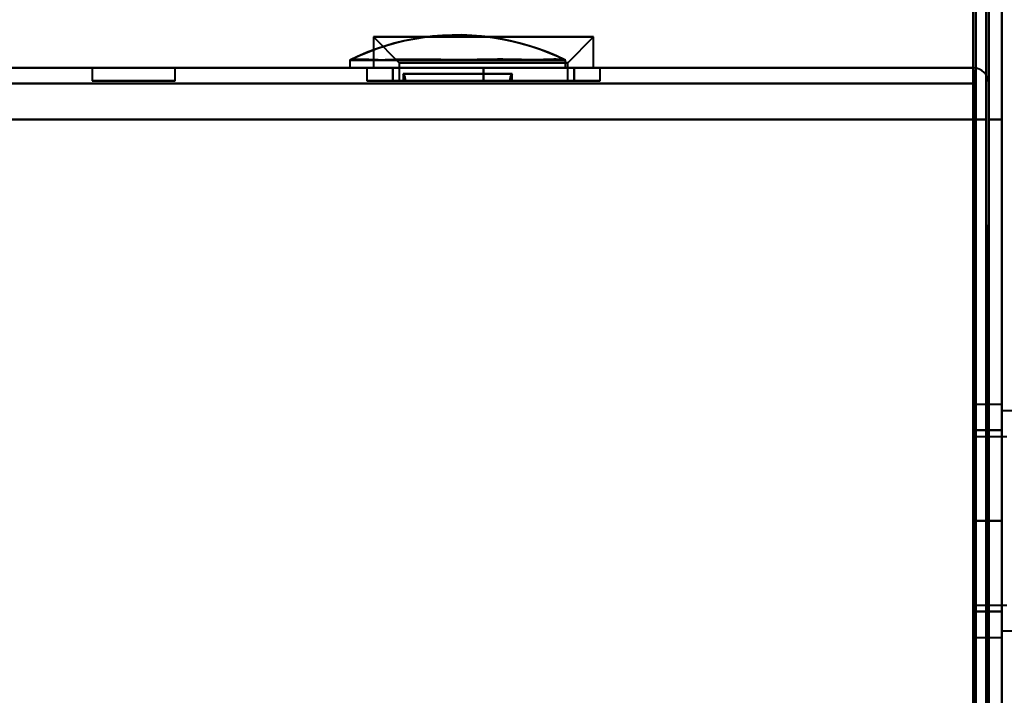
# Model space of a CAD drawing. Header units: millimetres. Extents: x -1442 to 3067, y -120 to 1046.
# Tile 25 of 75: x 295 to 333, y 139 to 165. Entities that reach past the tile are written whole.
import ezdxf

# ---------------------------------------------------------------- set-up
doc = ezdxf.new("R2010")
doc.units = ezdxf.units.MM
doc.layers.add('G-IMPT', color=8, linetype='Continuous', lineweight=40)

# ---------------------------------------------------------------- blocks, each defined once
blk = doc.blocks.new('NEXA 1000 CALQUES_dwg-755156-Gauche')
at = {"layer": 'G-IMPT'}
for p, q in [((332.5, 129.472), (332.5, 937.272)), ((333, 128.972), (333, 225.572)), ((308.75, 164.572), (308.75, 163.372)), ((308.75, 164.572), (308.75, 163.372)), ((308.75, 164.572), (309.75, 163.572)), ((308.75, 164.572), (309.75, 163.572)), ((308.75, 164.572), (313, 164.572)), ((308.75, 164.572), (313, 164.572)), ((313, 164.572), (308.75, 164.572)), ((313, 164.572), (308.75, 164.572)), ((313, 164.572), (317.25, 164.572)), ((313, 164.572), (317.25, 164.572)), ((317.25, 164.572), (313, 164.572)), ((317.25, 164.572), (313, 164.572)), ((316.25, 163.572), (317.25, 164.572)), ((316.25, 163.572), (317.25, 164.572)), ((317.25, 163.372), (317.25, 164.572)), ((317.25, 163.372), (317.25, 164.572)), ((307.835, 163.672), (307.835, 163.372)), ((307.835, 163.672), (307.835, 163.372)), ((307.835, 163.672), (312, 163.672)), ((307.835, 163.672), (316.165, 163.672)), ((307.835, 163.672), (316.165, 163.672)), ((309.75, 163.572), (309.75, 162.872)), ((309.75, 163.572), (309.75, 162.872)), ((309.75, 163.572), (313, 163.572)), ((309.75, 163.572), (313, 163.572)), ((313, 163.572), (309.75, 163.572)), ((313, 163.572), (309.75, 163.572)), ((312, 163.672), (316.165, 163.672)), ((313, 163.572), (316.25, 163.572)), ((313, 163.572), (316.25, 163.572)), ((316.25, 163.572), (313, 163.572)), ((316.25, 163.572), (313, 163.572)), ((316.165, 163.372), (316.165, 163.672)), ((316.165, 163.372), (316.165, 163.672)), ((316.25, 162.872), (316.25, 163.572)), ((316.25, 162.872), (316.25, 163.572)), ((331.9, 163.372), (-332.9, 163.372)), ((297.9, 163.372), (297.9, 162.872)), ((297.9, 163.372), (297.9, 162.872)), ((297.9, 163.372), (297.9, 162.872)), ((297.9, 163.372), (299.5, 163.372)), ((297.9, 163.372), (299.5, 163.372)), ((297.9, 163.372), (299.5, 163.372)), ((301.1, 163.372), (297.9, 163.372)), ((299.5, 163.372), (297.9, 163.372)), ((301.1, 163.372), (297.9, 163.372)), ((299.5, 163.372), (297.9, 163.372)), ((301.1, 163.372), (297.9, 163.372)), ((299.5, 163.372), (297.9, 163.372)), ((299.5, 163.372), (301.1, 163.372)), ((299.5, 163.372), (301.1, 163.372)), ((299.5, 163.372), (301.1, 163.372)), ((301.1, 163.372), (299.5, 163.372)), ((301.1, 163.372), (299.5, 163.372)), ((301.1, 163.372), (299.5, 163.372)), ((301.1, 162.872), (301.1, 163.372)), ((301.1, 162.872), (301.1, 163.372)), ((301.1, 162.872), (301.1, 163.372)), ((307.835, 163.372), (312, 163.372)), ((307.835, 163.372), (316.165, 163.372)), ((307.835, 163.372), (316.165, 163.372)), ((312, 163.372), (307.835, 163.372)), ((316.165, 163.372), (307.835, 163.372)), ((316.165, 163.372), (307.835, 163.372)), ((308.5, 163.372), (308.5, 162.872)), ((308.5, 163.372), (308.5, 162.872)), ((308.5, 163.372), (313, 163.372)), ((308.5, 163.372), (313, 163.372)), ((317.5, 163.372), (308.5, 163.372)), ((313, 163.372), (308.5, 163.372)), ((317.5, 163.372), (308.5, 163.372)), ((313, 163.372), (308.5, 163.372)), ((308.75, 163.372), (313, 163.372)), ((308.75, 163.372), (313, 163.372)), ((313, 163.372), (308.75, 163.372)), ((313, 163.372), (308.75, 163.372)), ((309.9, 163.144), (309.9, 162.872)), ((309.9, 163.144), (309.9, 162.872)), ((309.9, 163.144), (312, 163.144)), ((314.1, 163.144), (309.9, 163.144)), ((312, 163.144), (309.9, 163.144)), ((309.9, 163.144), (314.1, 163.144)), ((309.9, 163.144), (312, 163.144)), ((314.1, 163.144), (309.9, 163.144)), ((312, 163.144), (309.9, 163.144)), ((312, 163.372), (316.165, 163.372)), ((316.165, 163.372), (312, 163.372)), ((312, 163.144), (314.1, 163.144)), ((314.1, 163.144), (312, 163.144)), ((312, 163.144), (314.1, 163.144)), ((314.1, 163.144), (312, 163.144)), ((313, 163.372), (317.5, 163.372)), ((313, 163.372), (317.5, 163.372)), ((317.5, 163.372), (313, 163.372)), ((317.5, 163.372), (313, 163.372)), ((313, 163.372), (317.25, 163.372)), ((313, 163.372), (317.25, 163.372)), ((317.25, 163.372), (313, 163.372)), ((317.25, 163.372), (313, 163.372)), ((314.1, 162.872), (314.1, 163.144)), ((314.1, 162.872), (314.1, 163.144)), ((317.5, 162.872), (317.5, 163.372)), ((317.5, 162.872), (317.5, 163.372)), ((331.9, 162.772), (331.9, 163.372)), ((331.9, 162.772), (331.9, 163.372)), ((331.9, 163.372), (331.9, 162.772)), ((331.9, 163.372), (331.9, 162.772)), ((297.9, 162.872), (299.5, 162.872)), ((297.9, 162.872), (301.1, 162.872)), ((297.9, 162.872), (299.5, 162.872)), ((297.9, 162.872), (301.1, 162.872)), ((297.9, 162.872), (299.5, 162.872)), ((297.9, 162.872), (301.1, 162.872)), ((299.5, 162.872), (297.9, 162.872)), ((299.5, 162.872), (297.9, 162.872)), ((299.5, 162.872), (297.9, 162.872)), ((299.5, 162.872), (301.1, 162.872)), ((299.5, 162.872), (301.1, 162.872)), ((299.5, 162.872), (301.1, 162.872)), ((301.1, 162.872), (299.5, 162.872)), ((301.1, 162.872), (299.5, 162.872)), ((301.1, 162.872), (299.5, 162.872)), ((308.5, 162.872), (313, 162.872)), ((308.5, 162.872), (317.5, 162.872)), ((308.5, 162.872), (313, 162.872)), ((308.5, 162.872), (317.5, 162.872)), ((313, 162.872), (308.5, 162.872)), ((313, 162.872), (308.5, 162.872)), ((309.75, 162.872), (313, 162.872)), ((309.75, 162.872), (313, 162.872)), ((313, 162.872), (309.75, 162.872)), ((313, 162.872), (309.75, 162.872)), ((309.9, 162.872), (312, 162.872)), ((309.9, 162.872), (314.1, 162.872)), ((309.9, 162.872), (312, 162.872)), ((309.9, 162.872), (314.1, 162.872)), ((312, 162.872), (309.98, 162.872)), ((312, 162.872), (309.98, 162.872)), ((314.02, 162.872), (309.98, 162.872)), ((314.02, 162.872), (312, 162.872)), ((312, 162.872), (314.1, 162.872)), ((314.02, 162.872), (312, 162.872)), ((312, 162.872), (314.1, 162.872)), ((313, 162.872), (317.5, 162.872)), ((313, 162.872), (317.5, 162.872)), ((317.5, 162.872), (313, 162.872)), ((317.5, 162.872), (313, 162.872)), ((313, 162.872), (316.25, 162.872)), ((313, 162.872), (316.25, 162.872)), ((316.25, 162.872), (313, 162.872)), ((316.25, 162.872), (313, 162.872)), ((333, 150.372), (332, 150.372)), ((333, 150.372), (332, 150.372)), ((332, 150.372), (332, 145.872)), ((332, 150.372), (332, 141.372)), ((332, 145.872), (332, 150.372)), ((332, 150.372), (332, 145.872)), ((332, 150.372), (332, 141.372)), ((332, 145.872), (332, 150.372)), ((333, 141.372), (333, 150.372)), ((333, 145.872), (333, 150.372)), ((333, 141.372), (333, 150.372)), ((333, 145.872), (333, 150.372)), ((333, 150.372), (333, 145.872)), ((333, 150.372), (333, 145.872)), ((334.2, 150.122), (333, 150.122)), ((334.2, 150.122), (333, 150.122)), ((333, 150.122), (333, 145.872)), ((333, 145.872), (333, 150.122)), ((333, 150.122), (333, 145.872)), ((333, 145.872), (333, 150.122)), ((333.2, 149.122), (332, 149.122)), ((333.2, 149.122), (332, 149.122)), ((332, 149.122), (332, 145.872)), ((332, 145.872), (332, 149.122)), ((332, 149.122), (332, 145.872)), ((332, 145.872), (332, 149.122)), ((332, 145.872), (332, 141.372)), ((332, 141.372), (332, 145.872)), ((332, 145.872), (332, 142.622)), ((332, 142.622), (332, 145.872)), ((332, 145.872), (332, 141.372)), ((332, 141.372), (332, 145.872)), ((332, 145.872), (332, 142.622)), ((332, 142.622), (332, 145.872)), ((333, 141.372), (333, 145.872)), ((333, 145.872), (333, 141.622)), ((333, 141.622), (333, 145.872)), ((333, 141.372), (333, 145.872)), ((333, 145.872), (333, 141.622)), ((333, 141.622), (333, 145.872)), ((333, 145.872), (333, 141.372)), ((333, 145.872), (333, 141.372)), ((332, 142.622), (333.2, 142.622)), ((332, 142.622), (333.2, 142.622)), ((332, 141.372), (333, 141.372)), ((332, 141.372), (333, 141.372)), ((333, 141.622), (334.2, 141.622)), ((333, 141.622), (334.2, 141.622))]:
    blk.add_line(p, q, dxfattribs=at)
at = {"layer": 'G-IMPT', "flags": 128}
for points in [[(333, 937.772), (333, 735.572), (333, 533.372), (333, 331.172), (333, 128.972)], [(333, 128.972), (333, 331.172), (333, 533.372), (333, 735.572), (333, 937.772)], [(333, 937.772), (333, 735.572), (333, 533.372), (333, 331.172), (333, 128.972)], [(333, 128.972), (333, 331.172), (333, 533.372), (333, 735.572), (333, 937.772)], [(331.9, 161.372), (331.9, 355.347), (331.9, 549.322), (331.9, 743.297), (331.9, 937.272)], [(331.9, 129.472), (331.9, 331.422), (331.9, 533.372), (331.9, 735.322), (331.9, 937.272)], [(331.9, 937.272), (331.9, 743.297), (331.9, 549.322), (331.9, 355.347), (331.9, 161.372)], [(331.9, 937.272), (331.9, 735.322), (331.9, 533.372), (331.9, 331.422), (331.9, 129.472)], [(331.9, 161.372), (331.9, 355.347), (331.9, 549.322), (331.9, 743.297), (331.9, 937.272)], [(331.9, 937.272), (331.9, 743.297), (331.9, 549.322), (331.9, 355.347), (331.9, 161.372)], [(332, 937.272), (332, 735.322), (332, 533.372), (332, 331.422), (332, 129.472)], [(332, 129.472), (332, 331.422), (332, 533.372), (332, 735.322), (332, 937.272)], [(332.5, 937.272), (332.5, 735.322), (332.5, 533.372), (332.5, 331.422), (332.5, 129.472)], [(332.5, 129.472), (332.5, 331.422), (332.5, 533.372), (332.5, 735.322), (332.5, 937.272)], [(332.5, 937.272), (332.5, 735.322), (332.5, 533.372), (332.5, 331.422), (332.5, 129.472)], [(332.5, 129.472), (332.5, 331.422), (332.5, 533.372), (332.5, 735.322), (332.5, 937.272)], [(332.5, 937.272), (332.5, 735.322), (332.5, 533.372), (332.5, 331.422), (332.5, 129.472)], [(332.5, 129.472), (332.5, 331.422), (332.5, 533.372), (332.5, 735.322), (332.5, 937.272)], [(332.5, 937.272), (332.5, 735.322), (332.5, 533.372), (332.5, 331.422), (332.5, 129.472)], [(332.5, 129.472), (332.5, 331.422), (332.5, 533.372), (332.5, 735.322), (332.5, 937.272)], [(332, 129.472), (332, 153.497), (332, 177.522), (332, 201.547), (332, 225.572)], [(332, 225.572), (332, 201.547), (332, 177.522), (332, 153.497), (332, 129.472)], [(332, 129.472), (332, 153.497), (332, 177.522), (332, 201.547), (332, 225.572)], [(332, 225.572), (332, 201.547), (332, 177.522), (332, 153.497), (332, 129.472)], [(332.4, 128.972), (332.4, 153.122), (332.4, 177.272), (332.4, 201.422), (332.4, 225.572)], [(332.4, 128.972), (332.4, 153.122), (332.4, 177.272), (332.4, 201.422), (332.4, 225.572)], [(332.4, 225.572), (332.4, 201.422), (332.4, 177.272), (332.4, 153.122), (332.4, 128.972)], [(332.4, 225.572), (332.4, 201.422), (332.4, 177.272), (332.4, 153.122), (332.4, 128.972)], [(332.4, 225.572), (332.4, 201.422), (332.4, 177.272), (332.4, 153.122), (332.4, 128.972)], [(332.4, 128.972), (332.4, 153.122), (332.4, 177.272), (332.4, 201.422), (332.4, 225.572)], [(332.5, 129.472), (332.5, 153.497), (332.5, 177.522), (332.5, 201.547), (332.5, 225.572)], [(332.5, 225.572), (332.5, 201.547), (332.5, 177.522), (332.5, 153.497), (332.5, 129.472)], [(332.5, 129.472), (332.5, 153.497), (332.5, 177.522), (332.5, 201.547), (332.5, 225.572)], [(332.5, 225.572), (332.5, 201.422), (332.5, 177.272), (332.5, 153.122), (332.5, 128.972)], [(332.5, 128.972), (332.5, 153.122), (332.5, 177.272), (332.5, 201.422), (332.5, 225.572)], [(332.5, 225.572), (332.5, 201.547), (332.5, 177.522), (332.5, 153.497), (332.5, 129.472)], [(333, 225.572), (333, 201.422), (333, 177.272), (333, 153.122), (333, 128.972)], [(333, 128.972), (333, 153.122), (333, 177.272), (333, 201.422), (333, 225.572)], [(333, 225.572), (333, 201.422), (333, 177.272), (333, 153.122), (333, 128.972)], [(333, 128.972), (333, 153.122), (333, 177.272), (333, 201.422), (333, 225.572)], [(316.165, 163.672), (315.823, 163.832), (315.476, 163.978), (315.123, 164.11), (314.764, 164.228), (314.402, 164.331), (314.035, 164.42), (313.666, 164.494), (313.293, 164.553), (312.919, 164.597), (312.543, 164.627), (312.166, 164.641), (311.789, 164.64), (311.412, 164.624), (311.037, 164.593), (310.662, 164.547), (310.29, 164.486), (309.921, 164.41), (309.555, 164.32), (309.193, 164.215), (308.835, 164.095), (308.483, 163.962), (308.136, 163.814), (307.835, 163.672)], [(307.847, 163.678), (308.189, 163.838), (308.537, 163.983), (308.89, 164.115), (309.249, 164.232), (309.612, 164.335), (309.978, 164.423), (310.348, 164.496), (310.72, 164.555), (311.095, 164.599), (311.471, 164.627), (311.848, 164.641), (312.225, 164.64), (312.601, 164.623), (312.977, 164.592), (313.351, 164.545), (313.723, 164.483), (314.093, 164.407), (314.458, 164.316), (314.82, 164.21), (315.178, 164.091), (315.53, 163.956), (315.877, 163.808), (316.153, 163.678)], [(331.9, 163.372), (165.7, 163.372), (-0.5, 163.372), (-166.7, 163.372), (-332.9, 163.372)], [(-332.9, 163.372), (-166.7, 163.372), (-0.5, 163.372), (165.7, 163.372), (331.9, 163.372)], [(331.9, 163.372), (165.7, 163.372), (-0.5, 163.372), (-166.7, 163.372), (-332.9, 163.372)], [(-332.9, 163.372), (-166.7, 163.372), (-0.5, 163.372), (165.7, 163.372), (331.9, 163.372)], [(309.5, 162.872), (309.5, 162.997), (309.5, 163.122), (309.5, 163.247), (309.5, 163.372)], [(309.5, 163.372), (309.5, 163.247), (309.5, 163.122), (309.5, 162.997), (309.5, 162.872)], [(309.5, 162.872), (309.5, 162.997), (309.5, 163.122), (309.5, 163.247), (309.5, 163.372)], [(309.5, 163.372), (310.375, 163.372), (311.25, 163.372), (312.125, 163.372), (313, 163.372)], [(313, 163.372), (312.125, 163.372), (311.25, 163.372), (310.375, 163.372), (309.5, 163.372)], [(309.5, 163.372), (309.5, 163.247), (309.5, 163.122), (309.5, 162.997), (309.5, 162.872)], [(309.5, 162.872), (309.5, 162.997), (309.5, 163.122), (309.5, 163.247), (309.5, 163.372)], [(309.5, 163.372), (309.5, 163.247), (309.5, 163.122), (309.5, 162.997), (309.5, 162.872)], [(309.5, 162.872), (309.5, 162.997), (309.5, 163.122), (309.5, 163.247), (309.5, 163.372)], [(309.5, 163.372), (310.375, 163.372), (311.25, 163.372), (312.125, 163.372), (313, 163.372)], [(313, 163.372), (312.125, 163.372), (311.25, 163.372), (310.375, 163.372), (309.5, 163.372)], [(309.5, 163.372), (309.5, 163.247), (309.5, 163.122), (309.5, 162.997), (309.5, 162.872)], [(309.5, 163.372), (310.375, 163.372), (311.25, 163.372), (312.125, 163.372), (313, 163.372)], [(313, 163.372), (312.125, 163.372), (311.25, 163.372), (310.375, 163.372), (309.5, 163.372)], [(309.5, 163.372), (310.375, 163.372), (311.25, 163.372), (312.125, 163.372), (313, 163.372)], [(313, 163.372), (312.125, 163.372), (311.25, 163.372), (310.375, 163.372), (309.5, 163.372)], [(309.98, 162.872), (309.975, 162.94), (309.961, 163.009), (309.936, 163.077), (309.9, 163.144)], [(309.9, 163.144), (309.936, 163.077), (309.961, 163.009), (309.975, 162.94), (309.98, 162.872)], [(313, 163.372), (313, 163.247), (313, 163.122), (313, 162.997), (313, 162.872)], [(313, 162.872), (313, 162.997), (313, 163.122), (313, 163.247), (313, 163.372)], [(313, 163.372), (313.875, 163.372), (314.75, 163.372), (315.625, 163.372), (316.5, 163.372)], [(316.5, 163.372), (315.625, 163.372), (314.75, 163.372), (313.875, 163.372), (313, 163.372)], [(313, 163.372), (313, 163.247), (313, 163.122), (313, 162.997), (313, 162.872)], [(313, 162.872), (313, 162.997), (313, 163.122), (313, 163.247), (313, 163.372)], [(313, 163.372), (313, 163.247), (313, 163.122), (313, 162.997), (313, 162.872)], [(313, 162.872), (313, 162.997), (313, 163.122), (313, 163.247), (313, 163.372)], [(313, 163.372), (313.875, 163.372), (314.75, 163.372), (315.625, 163.372), (316.5, 163.372)], [(316.5, 163.372), (315.625, 163.372), (314.75, 163.372), (313.875, 163.372), (313, 163.372)], [(313, 163.372), (313, 163.247), (313, 163.122), (313, 162.997), (313, 162.872)], [(313, 162.872), (313, 162.997), (313, 163.122), (313, 163.247), (313, 163.372)], [(313, 163.372), (313.875, 163.372), (314.75, 163.372), (315.625, 163.372), (316.5, 163.372)], [(316.5, 163.372), (315.625, 163.372), (314.75, 163.372), (313.875, 163.372), (313, 163.372)], [(313, 163.372), (313.875, 163.372), (314.75, 163.372), (315.625, 163.372), (316.5, 163.372)], [(316.5, 163.372), (315.625, 163.372), (314.75, 163.372), (313.875, 163.372), (313, 163.372)], [(314.1, 163.144), (314.064, 163.077), (314.039, 163.009), (314.025, 162.94), (314.02, 162.872)], [(314.02, 162.872), (314.025, 162.94), (314.039, 163.009), (314.064, 163.077), (314.1, 163.144)], [(316.5, 163.372), (316.5, 163.247), (316.5, 163.122), (316.5, 162.997), (316.5, 162.872)], [(316.5, 162.872), (316.5, 162.997), (316.5, 163.122), (316.5, 163.247), (316.5, 163.372)], [(316.5, 163.372), (316.5, 163.247), (316.5, 163.122), (316.5, 162.997), (316.5, 162.872)], [(316.5, 162.872), (316.5, 162.997), (316.5, 163.122), (316.5, 163.247), (316.5, 163.372)], [(316.5, 163.372), (316.5, 163.247), (316.5, 163.122), (316.5, 162.997), (316.5, 162.872)], [(316.5, 162.872), (316.5, 162.997), (316.5, 163.122), (316.5, 163.247), (316.5, 163.372)], [(316.5, 163.372), (316.5, 163.247), (316.5, 163.122), (316.5, 162.997), (316.5, 162.872)], [(316.5, 162.872), (316.5, 162.997), (316.5, 163.122), (316.5, 163.247), (316.5, 163.372)], [(331.9, 163.372), (331.912, 163.247), (331.925, 163.122), (331.937, 162.997), (331.95, 162.872)], [(331.95, 162.872), (331.937, 162.997), (331.925, 163.122), (331.912, 163.247), (331.9, 163.372)], [(331.9, 163.372), (331.9, 163.247), (331.9, 163.122), (331.9, 162.997), (331.9, 162.872)], [(331.9, 162.872), (331.9, 162.997), (331.9, 163.122), (331.9, 163.247), (331.9, 163.372)], [(331.9, 162.772), (165.7, 162.772), (-0.5, 162.772), (-166.7, 162.772), (-332.9, 162.772)], [(-332.9, 162.772), (-166.7, 162.772), (-0.5, 162.772), (165.7, 162.772), (331.9, 162.772)], [(-332.9, 162.772), (-166.7, 162.772), (-0.5, 162.772), (165.7, 162.772), (331.9, 162.772)], [(331.9, 162.772), (165.7, 162.772), (-0.5, 162.772), (-166.7, 162.772), (-332.9, 162.772)], [(309.5, 162.872), (310.375, 162.872), (311.25, 162.872), (312.125, 162.872), (313, 162.872)], [(313, 162.872), (312.125, 162.872), (311.25, 162.872), (310.375, 162.872), (309.5, 162.872)], [(309.5, 162.872), (310.375, 162.872), (311.25, 162.872), (312.125, 162.872), (313, 162.872)], [(313, 162.872), (312.125, 162.872), (311.25, 162.872), (310.375, 162.872), (309.5, 162.872)], [(313, 162.872), (312.125, 162.872), (311.25, 162.872), (310.375, 162.872), (309.5, 162.872)], [(309.5, 162.872), (310.375, 162.872), (311.25, 162.872), (312.125, 162.872), (313, 162.872)], [(313, 162.872), (312.125, 162.872), (311.25, 162.872), (310.375, 162.872), (309.5, 162.872)], [(309.5, 162.872), (310.375, 162.872), (311.25, 162.872), (312.125, 162.872), (313, 162.872)], [(313, 162.872), (313.875, 162.872), (314.75, 162.872), (315.625, 162.872), (316.5, 162.872)], [(316.5, 162.872), (315.625, 162.872), (314.75, 162.872), (313.875, 162.872), (313, 162.872)], [(313, 162.872), (313.875, 162.872), (314.75, 162.872), (315.625, 162.872), (316.5, 162.872)], [(316.5, 162.872), (315.625, 162.872), (314.75, 162.872), (313.875, 162.872), (313, 162.872)], [(316.5, 162.872), (315.625, 162.872), (314.75, 162.872), (313.875, 162.872), (313, 162.872)], [(313, 162.872), (313.875, 162.872), (314.75, 162.872), (315.625, 162.872), (316.5, 162.872)], [(316.5, 162.872), (315.625, 162.872), (314.75, 162.872), (313.875, 162.872), (313, 162.872)], [(313, 162.872), (313.875, 162.872), (314.75, 162.872), (315.625, 162.872), (316.5, 162.872)], [(331.9, 162.872), (331.9, 154.622), (331.9, 146.372), (331.9, 138.122), (331.9, 129.872)], [(331.9, 129.872), (331.9, 138.122), (331.9, 146.372), (331.9, 154.622), (331.9, 162.872)], [(331.95, 162.872), (331.937, 154.622), (331.925, 146.372), (331.912, 138.122), (331.9, 129.872)], [(331.9, 129.872), (331.912, 138.122), (331.925, 146.372), (331.937, 154.622), (331.95, 162.872)], [(331.9, 161.372), (331.9, 161.722), (331.9, 162.072), (331.9, 162.422), (331.9, 162.772)], [(331.9, 162.772), (331.9, 162.422), (331.9, 162.072), (331.9, 161.722), (331.9, 161.372)], [(331.9, 161.372), (331.9, 161.722), (331.9, 162.072), (331.9, 162.422), (331.9, 162.772)], [(331.9, 162.772), (331.9, 162.422), (331.9, 162.072), (331.9, 161.722), (331.9, 161.372)], [(331.95, 162.872), (331.962, 154.622), (331.975, 146.372), (331.987, 138.122), (332, 129.872)], [(332, 129.872), (331.987, 138.122), (331.975, 146.372), (331.962, 154.622), (331.95, 162.872)], [(332, 128.872), (331.987, 137.372), (331.975, 145.872), (331.962, 154.372), (331.95, 162.872)], [(331.95, 162.872), (331.962, 154.372), (331.975, 145.872), (331.987, 137.372), (332, 128.872)], [(332, 129.872), (332, 138.122), (332, 146.372), (332, 154.622), (332, 162.872)], [(332, 162.872), (332, 154.372), (332, 145.872), (332, 137.372), (332, 128.872)], [(332, 128.872), (332, 137.372), (332, 145.872), (332, 154.372), (332, 162.872)], [(332, 162.872), (332, 154.622), (332, 146.372), (332, 138.122), (332, 129.872)], [(332.5, 161.372), (332.5, 161.722), (332.5, 162.072), (332.5, 162.422), (332.5, 162.772)], [(332.5, 162.772), (332.5, 162.422), (332.5, 162.072), (332.5, 161.722), (332.5, 161.372)], [(332.5, 162.772), (332.5, 162.422), (332.5, 162.072), (332.5, 161.722), (332.5, 161.372)], [(332.5, 161.372), (332.5, 161.722), (332.5, 162.072), (332.5, 162.422), (332.5, 162.772)], [(331.9, 161.372), (165.575, 161.372), (-0.75, 161.372), (-167.075, 161.372), (-333.4, 161.372)], [(-333.4, 161.372), (-167.075, 161.372), (-0.75, 161.372), (165.575, 161.372), (331.9, 161.372)], [(-333.4, 161.372), (-167.075, 161.372), (-0.75, 161.372), (165.575, 161.372), (331.9, 161.372)], [(331.9, 161.372), (165.575, 161.372), (-0.75, 161.372), (-167.075, 161.372), (-333.4, 161.372)], [(-332.9, 161.372), (-166.7, 161.372), (-0.5, 161.372), (165.7, 161.372), (331.9, 161.372)], [(331.9, 161.372), (165.7, 161.372), (-0.5, 161.372), (-166.7, 161.372), (-332.9, 161.372)], [(-332.9, 161.372), (-166.7, 161.372), (-0.5, 161.372), (165.7, 161.372), (331.9, 161.372)], [(331.9, 161.372), (165.7, 161.372), (-0.5, 161.372), (-166.7, 161.372), (-332.9, 161.372)], [(331.9, 129.872), (331.9, 137.747), (331.9, 145.622), (331.9, 153.497), (331.9, 161.372)], [(331.9, 161.372), (331.9, 153.497), (331.9, 145.622), (331.9, 137.747), (331.9, 129.872)], [(331.9, 161.372), (331.9, 153.397), (331.9, 145.422), (331.9, 137.447), (331.9, 129.472)], [(332.4, 161.372), (332.275, 161.372), (332.15, 161.372), (332.025, 161.372), (331.9, 161.372)], [(332.4, 161.372), (332.275, 161.372), (332.15, 161.372), (332.025, 161.372), (331.9, 161.372)], [(331.9, 161.372), (331.9, 153.497), (331.9, 145.622), (331.9, 137.747), (331.9, 129.872)], [(331.9, 129.872), (331.9, 137.747), (331.9, 145.622), (331.9, 153.497), (331.9, 161.372)], [(331.9, 161.372), (332.025, 161.372), (332.15, 161.372), (332.275, 161.372), (332.4, 161.372)], [(331.9, 161.372), (332.025, 161.372), (332.15, 161.372), (332.275, 161.372), (332.4, 161.372)], [(332.4, 161.372), (332.275, 161.372), (332.15, 161.372), (332.025, 161.372), (331.9, 161.372)], [(331.9, 129.472), (331.9, 137.447), (331.9, 145.422), (331.9, 153.397), (331.9, 161.372)], [(331.9, 161.372), (332.025, 161.372), (332.15, 161.372), (332.275, 161.372), (332.4, 161.372)], [(332.4, 161.372), (332.275, 161.372), (332.15, 161.372), (332.025, 161.372), (331.9, 161.372)], [(331.9, 161.372), (332.025, 161.372), (332.15, 161.372), (332.275, 161.372), (332.4, 161.372)], [(331.9, 129.472), (331.9, 137.447), (331.9, 145.422), (331.9, 153.397), (331.9, 161.372)], [(331.9, 161.372), (331.9, 153.397), (331.9, 145.422), (331.9, 137.447), (331.9, 129.472)], [(332.4, 128.972), (332.4, 137.072), (332.4, 145.172), (332.4, 153.272), (332.4, 161.372)], [(332.4, 128.972), (332.4, 137.072), (332.4, 145.172), (332.4, 153.272), (332.4, 161.372)], [(332.4, 161.372), (332.4, 153.272), (332.4, 145.172), (332.4, 137.072), (332.4, 128.972)], [(332.4, 128.972), (332.4, 137.072), (332.4, 145.172), (332.4, 153.272), (332.4, 161.372)], [(332.4, 161.372), (332.4, 153.26), (332.4, 145.147), (332.4, 137.035), (332.4, 128.922)], [(332.4, 161.372), (332.4, 153.272), (332.4, 145.172), (332.4, 137.072), (332.4, 128.972)], [(332.4, 128.922), (332.4, 137.035), (332.4, 145.147), (332.4, 153.26), (332.4, 161.372)], [(332.4, 161.372), (332.4, 153.272), (332.4, 145.172), (332.4, 137.072), (332.4, 128.972)], [(332.45, 128.922), (332.462, 137.035), (332.475, 145.147), (332.487, 153.26), (332.5, 161.372)], [(332.5, 161.372), (332.487, 153.26), (332.475, 145.147), (332.462, 137.035), (332.45, 128.922)], [(332.5, 129.872), (332.5, 137.747), (332.5, 145.622), (332.5, 153.497), (332.5, 161.372)], [(332.5, 161.372), (332.5, 153.497), (332.5, 145.622), (332.5, 137.747), (332.5, 129.872)], [(332.5, 161.372), (332.5, 153.497), (332.5, 145.622), (332.5, 137.747), (332.5, 129.872)], [(332.5, 129.872), (332.5, 137.747), (332.5, 145.622), (332.5, 153.497), (332.5, 161.372)], [(332.5, 161.372), (332.5, 153.272), (332.5, 145.172), (332.5, 137.072), (332.5, 128.972)], [(332.5, 128.972), (332.5, 137.072), (332.5, 145.172), (332.5, 153.272), (332.5, 161.372)], [(332.5, 161.372), (332.625, 161.372), (332.75, 161.372), (332.875, 161.372), (333, 161.372)], [(333, 161.372), (332.875, 161.372), (332.75, 161.372), (332.625, 161.372), (332.5, 161.372)], [(332.5, 161.372), (332.625, 161.372), (332.75, 161.372), (332.875, 161.372), (333, 161.372)], [(333, 161.372), (332.875, 161.372), (332.75, 161.372), (332.625, 161.372), (332.5, 161.372)], [(333, 161.372), (333, 153.272), (333, 145.172), (333, 137.072), (333, 128.972)], [(333, 128.972), (333, 137.072), (333, 145.172), (333, 153.272), (333, 161.372)], [(333, 161.372), (333, 153.272), (333, 145.172), (333, 137.072), (333, 128.972)], [(333, 128.972), (333, 137.072), (333, 145.172), (333, 153.272), (333, 161.372)], [(332, 149.372), (332, 148.497), (332, 147.622), (332, 146.747), (332, 145.872)], [(332, 145.872), (332, 146.747), (332, 147.622), (332, 148.497), (332, 149.372)], [(332, 145.872), (332, 146.747), (332, 147.622), (332, 148.497), (332, 149.372)], [(332, 149.372), (332.25, 149.372), (332.5, 149.372), (332.75, 149.372), (333, 149.372)], [(332, 149.372), (332, 148.497), (332, 147.622), (332, 146.747), (332, 145.872)], [(333, 149.372), (332.75, 149.372), (332.5, 149.372), (332.25, 149.372), (332, 149.372)], [(332, 149.372), (332.25, 149.372), (332.5, 149.372), (332.75, 149.372), (333, 149.372)], [(333, 149.372), (332.75, 149.372), (332.5, 149.372), (332.25, 149.372), (332, 149.372)], [(332, 149.372), (332, 148.497), (332, 147.622), (332, 146.747), (332, 145.872)], [(332, 145.872), (332, 146.747), (332, 147.622), (332, 148.497), (332, 149.372)], [(332, 145.872), (332, 146.747), (332, 147.622), (332, 148.497), (332, 149.372)], [(332, 149.372), (332.25, 149.372), (332.5, 149.372), (332.75, 149.372), (333, 149.372)], [(332, 149.372), (332, 148.497), (332, 147.622), (332, 146.747), (332, 145.872)], [(333, 149.372), (332.75, 149.372), (332.5, 149.372), (332.25, 149.372), (332, 149.372)], [(332, 149.372), (332.25, 149.372), (332.5, 149.372), (332.75, 149.372), (333, 149.372)], [(333, 149.372), (332.75, 149.372), (332.5, 149.372), (332.25, 149.372), (332, 149.372)], [(333, 149.372), (333, 148.497), (333, 147.622), (333, 146.747), (333, 145.872)], [(333, 145.872), (333, 146.747), (333, 147.622), (333, 148.497), (333, 149.372)], [(333, 145.872), (333, 146.747), (333, 147.622), (333, 148.497), (333, 149.372)], [(333, 149.372), (333, 148.497), (333, 147.622), (333, 146.747), (333, 145.872)], [(333, 149.372), (333, 148.497), (333, 147.622), (333, 146.747), (333, 145.872)], [(333, 145.872), (333, 146.747), (333, 147.622), (333, 148.497), (333, 149.372)], [(333, 145.872), (333, 146.747), (333, 147.622), (333, 148.497), (333, 149.372)], [(333, 149.372), (333, 148.497), (333, 147.622), (333, 146.747), (333, 145.872)], [(332, 145.872), (332, 144.997), (332, 144.122), (332, 143.247), (332, 142.372)], [(332, 142.372), (332, 143.247), (332, 144.122), (332, 144.997), (332, 145.872)], [(333, 145.872), (332.75, 145.872), (332.5, 145.872), (332.25, 145.872), (332, 145.872)], [(332, 142.372), (332, 143.247), (332, 144.122), (332, 144.997), (332, 145.872)], [(332, 145.872), (332.25, 145.872), (332.5, 145.872), (332.75, 145.872), (333, 145.872)], [(332, 145.872), (332, 144.997), (332, 144.122), (332, 143.247), (332, 142.372)], [(333, 145.872), (332.75, 145.872), (332.5, 145.872), (332.25, 145.872), (332, 145.872)], [(332, 145.872), (332.25, 145.872), (332.5, 145.872), (332.75, 145.872), (333, 145.872)], [(332, 145.872), (332, 144.997), (332, 144.122), (332, 143.247), (332, 142.372)], [(332, 142.372), (332, 143.247), (332, 144.122), (332, 144.997), (332, 145.872)], [(333, 145.872), (332.75, 145.872), (332.5, 145.872), (332.25, 145.872), (332, 145.872)], [(332, 142.372), (332, 143.247), (332, 144.122), (332, 144.997), (332, 145.872)], [(332, 145.872), (332.25, 145.872), (332.5, 145.872), (332.75, 145.872), (333, 145.872)], [(332, 145.872), (332, 144.997), (332, 144.122), (332, 143.247), (332, 142.372)], [(333, 145.872), (332.75, 145.872), (332.5, 145.872), (332.25, 145.872), (332, 145.872)], [(332, 145.872), (332.25, 145.872), (332.5, 145.872), (332.75, 145.872), (333, 145.872)], [(333, 145.872), (333, 144.997), (333, 144.122), (333, 143.247), (333, 142.372)], [(333, 142.372), (333, 143.247), (333, 144.122), (333, 144.997), (333, 145.872)], [(333, 142.372), (333, 143.247), (333, 144.122), (333, 144.997), (333, 145.872)], [(333, 145.872), (333, 144.997), (333, 144.122), (333, 143.247), (333, 142.372)], [(333, 145.872), (333, 144.997), (333, 144.122), (333, 143.247), (333, 142.372)], [(333, 142.372), (333, 143.247), (333, 144.122), (333, 144.997), (333, 145.872)], [(333, 142.372), (333, 143.247), (333, 144.122), (333, 144.997), (333, 145.872)], [(333, 145.872), (333, 144.997), (333, 144.122), (333, 143.247), (333, 142.372)], [(333, 142.372), (332.75, 142.372), (332.5, 142.372), (332.25, 142.372), (332, 142.372)], [(332, 142.372), (332.25, 142.372), (332.5, 142.372), (332.75, 142.372), (333, 142.372)], [(333, 142.372), (332.75, 142.372), (332.5, 142.372), (332.25, 142.372), (332, 142.372)], [(332, 142.372), (332.25, 142.372), (332.5, 142.372), (332.75, 142.372), (333, 142.372)], [(333, 142.372), (332.75, 142.372), (332.5, 142.372), (332.25, 142.372), (332, 142.372)], [(332, 142.372), (332.25, 142.372), (332.5, 142.372), (332.75, 142.372), (333, 142.372)], [(333, 142.372), (332.75, 142.372), (332.5, 142.372), (332.25, 142.372), (332, 142.372)], [(332, 142.372), (332.25, 142.372), (332.5, 142.372), (332.75, 142.372), (333, 142.372)]]:
    blk.add_lwpolyline(points, dxfattribs=at)
at = {"layer": 'G-IMPT'}
for start in [0, 360, 0, 360]:
    blk.add_arc((331.9, 162.772), 0.6, start, 90, dxfattribs=at)
for points in [[(307.835, 163.672), (307.849, 163.679), (307.929, 163.683), (308.187, 163.676), (308.503, 163.673), (308.772, 163.674), (308.939, 163.676), (309.2, 163.68), (309.681, 163.696), (310.451, 163.705), (311.119, 163.693), (311.635, 163.681), (311.996, 163.677), (312.358, 163.682), (312.877, 163.693), (313.551, 163.705), (314.329, 163.693), (314.813, 163.675), (315.074, 163.671), (315.241, 163.669), (315.51, 163.668), (315.824, 163.671), (316.077, 163.679), (316.153, 163.678), (316.165, 163.672)], [(316.165, 163.672), (316.151, 163.679), (316.071, 163.683), (315.813, 163.676), (315.497, 163.673), (315.228, 163.674), (315.061, 163.676), (314.8, 163.68), (314.319, 163.696), (313.549, 163.705), (312.881, 163.693), (312.365, 163.681), (312.004, 163.677), (311.642, 163.682), (311.123, 163.693), (310.449, 163.705), (309.671, 163.693), (309.187, 163.675), (308.926, 163.671), (308.759, 163.669), (308.49, 163.668), (308.176, 163.671), (307.923, 163.679), (307.847, 163.678), (307.835, 163.672)], [(312, 163.672), (311.68, 163.679), (311.076, 163.683), (310.282, 163.676), (309.716, 163.673), (309.369, 163.674), (309.185, 163.676), (308.924, 163.68), (308.564, 163.696), (308.174, 163.705), (307.957, 163.693), (307.864, 163.681), (307.839, 163.677), (307.864, 163.682), (307.957, 163.693), (308.174, 163.705), (308.563, 163.693), (308.923, 163.675), (309.184, 163.671), (309.369, 163.669), (309.715, 163.668), (310.281, 163.671), (311.075, 163.679), (311.68, 163.678), (312, 163.672)], [(312, 163.672), (312.32, 163.679), (312.924, 163.683), (313.718, 163.676), (314.284, 163.673), (314.631, 163.674), (314.815, 163.676), (315.076, 163.68), (315.436, 163.696), (315.826, 163.705), (316.043, 163.693), (316.136, 163.681), (316.161, 163.677), (316.136, 163.682), (316.043, 163.693), (315.826, 163.705), (315.437, 163.693), (315.077, 163.675), (314.816, 163.671), (314.631, 163.669), (314.285, 163.668), (313.719, 163.671), (312.925, 163.679), (312.32, 163.678), (312, 163.672)]]:
    blk.add_open_spline(points, degree=3, knots=[0, 0, 0, 0, 0.0625, 0.125, 0.1875, 0.21875, 0.234375, 0.25, 0.3125, 0.375, 0.4375, 0.46875, 0.5, 0.53125, 0.5625, 0.625, 0.6875, 0.75, 0.765625, 0.78125, 0.8125, 0.875, 0.9375, 1, 1, 1, 1], dxfattribs=at)

msp = doc.modelspace()

# ---------------------------------------------------------------- block references
at = {"layer": 'G-IMPT'}
msp.add_blockref('NEXA 1000 CALQUES_dwg-755156-Gauche', (0, 0), dxfattribs=at)

doc.saveas('drawing.dxf')
